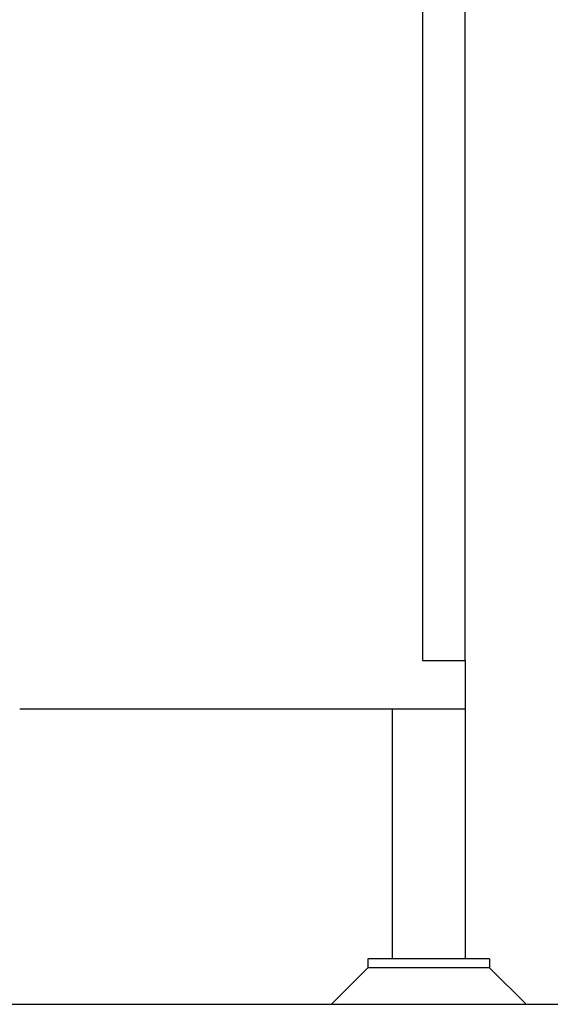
# Model space of a CAD drawing. Header units: inches. Extents: x 5 to 1128, y -85 to 748.
# Tile 107 of 256: x 250 to 272, y 156 to 197. Entities that reach past the tile are written whole.
import ezdxf

# ---------------------------------------------------------------- set-up
doc = ezdxf.new("R2010")
doc.units = ezdxf.units.IN
doc.header["$LTSCALE"] = 32
doc.header["$MEASUREMENT"] = 0
doc.layers.add('Dimension (ANSI)', color=7, linetype='Continuous', lineweight=25)
doc.layers.add('Visible (ANSI)', color=7, linetype='Continuous', lineweight=30)
doc.styles.add('Note Text (ANSI)', font='tahoma.ttf')
doc.dimstyles.new('SB Fraction-16 (ANSI)', dxfattribs={"dimscale": 32, "dimtxt": 0.125, "dimasz": 0.098425, "dimexe": 0.125, "dimexo": 0.0625, "dimgap": 0.031496, "dimtad": 0, "dimtih": 1, "dimtoh": 1, "dimdec": 4, "dimrnd": 1e-08, "dimzin": 0, "dimdsep": 46, "dimlunit": 5, "dimtxsty": 'Note Text (ANSI)', "dimcen": 0.09, "dimdle": 0.393701, "dimclrd": 256, "dimclre": 256, "dimclrt": 256, "dimadec": 0, "dimazin": 3, "dimtfac": 0.96, "dimtofl": 0, "dimtmove": 0, "dimatfit": 3, "dimfxl": 1, "dimfrac": 2, "dimtolj": 1, "dimtzin": 12, "dimlwd": -1, "dimlwe": -1, "dimarcsym": 0})

# ---------------------------------------------------------------- blocks, each defined once
blk = doc.blocks.new('*D17')
at = {"layer": 'Defpoints', "color": 0, "transparency": 16777216}
for p in [(268.182, 333.234), (244.87, 156.234), (303.64, 156.234)]:
    blk.add_point(p, dxfattribs=at)
at = {"layer": 'Dimension (ANSI)', "transparency": 16777216}
for p, q in [((270.182, 333.234), (307.64, 333.234)), ((303.64, 330.084), (303.64, 258.248)), ((303.64, 159.383), (303.64, 252.219)), ((246.87, 156.234), (307.64, 156.234))]:
    blk.add_line(p, q, dxfattribs=at)
for points in [[(303.115, 330.084), (304.164, 330.084), (303.64, 333.234)], [(303.115, 159.383), (304.164, 159.383), (303.64, 156.234)]]:
    blk.add_solid(points, dxfattribs=at)
at = {"layer": 'Dimension (ANSI)', "transparency": 16777216, "insert": (299.537, 257.24), "char_height": 4, "attachment_point": 1, "style": 'Note Text (ANSI)'}
blk.add_mtext('\\A1;177', dxfattribs=at)

msp = doc.modelspace()

# ---------------------------------------------------------------- linework, layer by layer
at = {"layer": 'Visible (ANSI)'}
for p, q in [((268.18226, 170.36817), (268.18226, 333.23367)), ((266.43226, 207.29617), (266.43226, 170.36817)), ((266.43226, 170.36817), (268.18226, 170.36817)), ((268.18226, 170.36817), (268.18226, 168.36817)), ((268.18226, 168.36817), (249.86976, 168.36817)), ((265.18226, 168.36817), (265.18226, 158.10867)), ((268.18226, 168.36817), (268.18226, 158.10867)), ((264.18226, 158.10867), (264.18226, 157.73367)), ((269.18226, 158.10867), (264.18226, 158.10867)), ((269.18226, 158.10867), (269.18226, 157.73367)), ((264.18226, 157.73367), (262.68226, 156.23367)), ((269.18226, 157.73367), (264.18226, 157.73367)), ((269.18226, 157.73367), (264.18226, 157.73367)), ((269.18226, 157.73367), (270.68226, 156.23367)), ((262.68226, 156.23367), (270.68226, 156.23367))]:
    msp.add_line(p, q, dxfattribs=at)

# ---------------------------------------------------------------- dimensions: what is measured, and where the dimension line sits
at = {"layer": 'Dimension (ANSI)'}
dim = msp.add_linear_dim(base=(303.6395, 156.23367), p1=(268.18226, 333.23367), p2=(244.86976, 156.23367), angle=90, dimstyle='SB Fraction-16 (ANSI)', override={"dimgap": 0.031496, "dimdec": 4, "dimtol": 0, "dimlim": 0, "dimtp": 0, "dimtm": 0, "dimtdec": 2, "dimatfit": 1}, dxfattribs=at)
dim.commit()
dim.dimension.update_dxf_attribs({"geometry": '*D17', "text_midpoint": (303.6395, 255.23367), "dimtype": 160})

doc.saveas('drawing.dxf')
